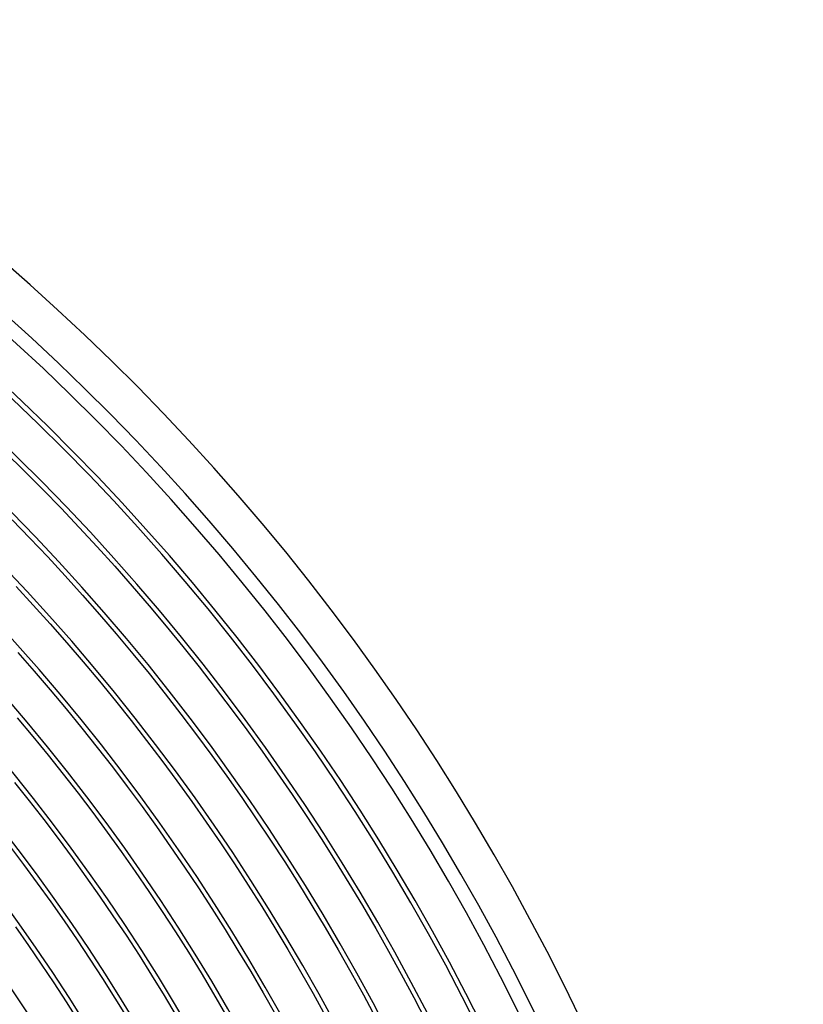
# Model space of a CAD drawing. Header units: millimetres. Extents: x -280 to 280, y -247 to 247.
# Tile 85 of 85: x 158 to 240, y 104 to 207. Entities that reach past the tile are written whole.
import ezdxf

# ---------------------------------------------------------------- set-up
doc = ezdxf.new("R2010")
doc.units = ezdxf.units.MM
doc.layers.add('THICK', color=7, linetype='Continuous')

msp = doc.modelspace()

# ---------------------------------------------------------------- linework, layer by layer
at = {"layer": 'THICK'}
for p, q in [((157.02, 161.85), (158.97, 159.94)), ((158.97, 159.94), (160.9, 158)), ((160.9, 158), (162.8, 156.03)), ((162.8, 156.03), (164.68, 154.05)), ((157.69, 154.84), (159.55, 152.92)), ((164.68, 154.05), (166.54, 152.04)), ((159.55, 152.92), (161.4, 150.97)), ((166.54, 152.04), (168.37, 150.01)), ((161.4, 150.97), (163.21, 149)), ((168.37, 150.01), (170.18, 147.95)), ((163.21, 149), (165.01, 147.01)), ((158.11, 147.9), (159.89, 145.97)), ((170.18, 147.95), (171.96, 145.88)), ((165.01, 147.01), (166.78, 145)), ((159.89, 145.97), (161.65, 144.02)), ((171.96, 145.88), (173.72, 143.78)), ((166.78, 145), (168.53, 142.97)), ((161.65, 144.02), (163.39, 142.05)), ((173.72, 143.78), (175.45, 141.66)), ((168.53, 142.97), (170.25, 140.91)), ((163.39, 142.05), (165.1, 140.06)), ((175.45, 141.66), (177.15, 139.53)), ((158.29, 141.03), (159.99, 139.1)), ((170.25, 140.91), (171.95, 138.84)), ((165.1, 140.06), (166.78, 138.04)), ((177.15, 139.53), (178.83, 137.37)), ((159.99, 139.1), (161.66, 137.14)), ((171.95, 138.84), (173.62, 136.74)), ((166.78, 138.04), (168.44, 136.01)), ((178.83, 137.37), (180.48, 135.19)), ((161.66, 137.14), (163.32, 135.17)), ((173.62, 136.74), (175.26, 134.62)), ((163.32, 135.17), (164.94, 133.18)), ((168.44, 136.01), (170.08, 133.96)), ((180.48, 135.19), (182.11, 132.99)), ((158.23, 134.23), (159.85, 132.3)), ((175.26, 134.62), (176.88, 132.49)), ((164.94, 133.18), (166.55, 131.17)), ((170.08, 133.96), (171.69, 131.88)), ((159.85, 132.3), (161.44, 130.36)), ((176.88, 132.49), (178.48, 130.33)), ((182.11, 132.99), (183.71, 130.77)), ((166.55, 131.17), (168.13, 129.14)), ((171.69, 131.88), (173.28, 129.79)), ((161.44, 130.36), (163.01, 128.39)), ((178.48, 130.33), (180.04, 128.16)), ((183.71, 130.77), (185.28, 128.53)), ((168.13, 129.14), (169.68, 127.09)), ((173.28, 129.79), (174.84, 127.68)), ((163.01, 128.39), (164.56, 126.4)), ((180.04, 128.16), (181.59, 125.97)), ((185.28, 128.53), (186.83, 126.27)), ((157.94, 127.53), (159.48, 125.6)), ((169.68, 127.09), (171.21, 125.03)), ((174.84, 127.68), (176.38, 125.55)), ((164.56, 126.4), (166.08, 124.4)), ((181.59, 125.97), (183.1, 123.75)), ((186.83, 126.27), (188.35, 124)), ((159.48, 125.6), (160.99, 123.66)), ((171.21, 125.03), (172.71, 122.94)), ((176.38, 125.55), (177.89, 123.4)), ((166.08, 124.4), (167.57, 122.37)), ((188.35, 124), (189.84, 121.71)), ((160.99, 123.66), (162.48, 121.7)), ((172.71, 122.94), (174.19, 120.84)), ((177.89, 123.4), (179.37, 121.23)), ((183.1, 123.75), (184.59, 121.52)), ((167.57, 122.37), (169.05, 120.33)), ((157.42, 120.92), (158.87, 119)), ((162.48, 121.7), (163.94, 119.72)), ((174.19, 120.84), (175.64, 118.71)), ((179.37, 121.23), (180.83, 119.05)), ((184.59, 121.52), (186.05, 119.28)), ((189.84, 121.71), (191.3, 119.39)), ((169.05, 120.33), (170.49, 118.27)), ((158.87, 119), (160.31, 117.06)), ((163.94, 119.72), (165.38, 117.72)), ((180.83, 119.05), (182.26, 116.85)), ((186.05, 119.28), (187.48, 117.01)), ((191.3, 119.39), (192.73, 117.06)), ((170.49, 118.27), (171.92, 116.19)), ((175.64, 118.71), (177.07, 116.58)), ((160.31, 117.06), (161.71, 115.11)), ((165.38, 117.72), (166.8, 115.71)), ((182.26, 116.85), (183.66, 114.63)), ((187.48, 117.01), (188.89, 114.73)), ((192.73, 117.06), (194.14, 114.72)), ((166.8, 115.71), (168.19, 113.67)), ((171.92, 116.19), (173.31, 114.1)), ((177.07, 116.58), (178.47, 114.42)), ((161.71, 115.11), (163.1, 113.14)), ((188.89, 114.73), (190.26, 112.43)), ((194.14, 114.72), (195.52, 112.35)), ((168.19, 113.67), (169.55, 111.63)), ((173.31, 114.1), (174.68, 111.99)), ((178.47, 114.42), (179.85, 112.25)), ((183.66, 114.63), (185.04, 112.39)), ((163.1, 113.14), (164.46, 111.15)), ((158.05, 112.5), (159.4, 110.58)), ((169.55, 111.63), (170.9, 109.56)), ((174.68, 111.99), (176.03, 109.86)), ((179.85, 112.25), (181.19, 110.06)), ((185.04, 112.39), (186.39, 110.14)), ((190.26, 112.43), (191.61, 110.11)), ((195.52, 112.35), (196.86, 109.98)), ((164.46, 111.15), (165.8, 109.15)), ((159.4, 110.58), (160.73, 108.64)), ((170.9, 109.56), (172.21, 107.48)), ((176.03, 109.86), (177.35, 107.72)), ((181.19, 110.06), (182.52, 107.85)), ((186.39, 110.14), (187.71, 107.87)), ((191.61, 110.11), (192.94, 107.78)), ((196.86, 109.98), (198.18, 107.58)), ((160.73, 108.64), (162.04, 106.68)), ((165.8, 109.15), (167.11, 107.13)), ((177.35, 107.72), (178.64, 105.56)), ((182.52, 107.85), (183.81, 105.63)), ((187.71, 107.87), (189.01, 105.59)), ((192.94, 107.78), (194.23, 105.43)), ((198.18, 107.58), (199.47, 105.17)), ((162.04, 106.68), (163.32, 104.7)), ((167.11, 107.13), (168.39, 105.1)), ((172.21, 107.48), (173.5, 105.38)), ((178.64, 105.56), (179.91, 103.39)), ((183.81, 105.63), (185.08, 103.39)), ((189.01, 105.59), (190.27, 103.29)), ((163.32, 104.7), (164.58, 102.72)), ((168.39, 105.1), (169.66, 103.05)), ((173.5, 105.38), (174.77, 103.27)), ((194.23, 105.43), (195.49, 103.07)), ((199.47, 105.17), (200.74, 102.74))]:
    msp.add_line(p, q, dxfattribs=at)
for radius, start, end in [(240, 0.4766, 59.5233), (234.5, 0.159, 59.841), (236, 0.4856, 59.5144), (230, 0.065, 59.935), (230.5, 0.4972, 59.5029), (226, 0.5071, 59.493), (221.5, 0.5173, 59.4826), (217, 0.5281, 59.4719), (212.5, 0.5393, 59.4608), (208, 0.551, 59.4491), (203.5, 0.5631, 59.4369), (199, 0.5758, 59.4241), (194.5, 0.5892, 59.4109), (190, 0.6032, 59.3969), (185.5, 0.6178, 59.3823), (181, 0.6331, 59.3669), (176.5, 0.6493, 59.3507), (172, 0.6662, 59.3337), (167.5, 0.6842, 59.3159), (163, 0.703, 59.2969)]:
    msp.add_arc((0, 0), radius, start, end, dxfattribs=at)

doc.saveas('drawing.dxf')
